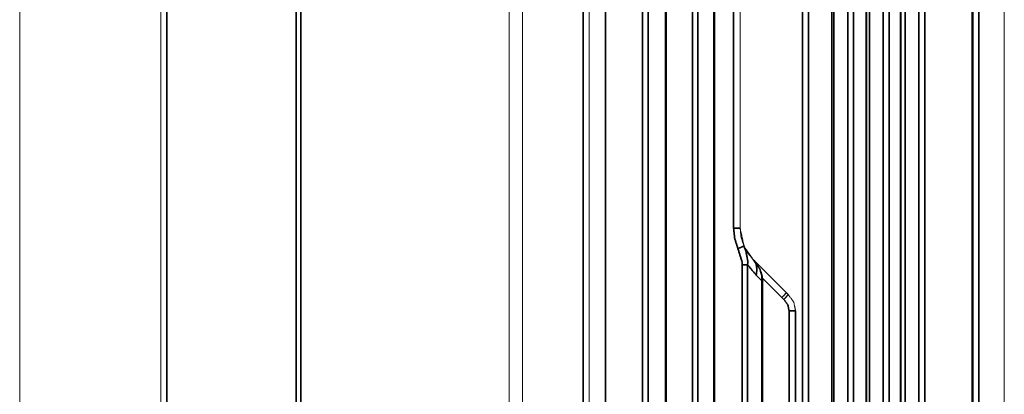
# Model space of a CAD drawing. Header units: millimetres. Extents: x 4 to 836, y 5 to 589.
# Tile 8 of 145: x 69 to 113, y 285 to 301. Entities that reach past the tile are written whole.
import ezdxf

# ---------------------------------------------------------------- set-up
doc = ezdxf.new("R2010")
doc.units = ezdxf.units.MM
doc.layers.add('1', color=7, linetype='Continuous', true_color=0xffffff)

msp = doc.modelspace()

# ---------------------------------------------------------------- linework, layer by layer
at = {"layer": '1', "color": 251, "linetype": 'Continuous', "lineweight": 18}
msp.add_line((68.557, 239.775), (68.557, 354.225), dxfattribs=at)
at = {"layer": '1', "color": 143, "linetype": 'Continuous', "lineweight": 35}
for p, q in [((111.463, 254.94), (111.463, 339.06)), ((81.008, 255.337), (81.008, 338.663)), ((81.218, 338.667), (81.218, 255.333)), ((111.757, 338.534), (111.757, 255.466)), ((75.179, 332.242), (75.179, 261.758)), ((94.937, 316.327), (94.937, 277.661)), ((108.439, 315.38), (108.439, 278.62)), ((109.057, 278.611), (109.057, 315.389)), ((109.32, 315.389), (109.32, 278.611)), ((93.931, 278.962), (93.931, 315.038)), ((96.616, 278.883), (96.616, 315.117)), ((96.862, 315.117), (96.862, 278.883)), ((97.652, 278.916), (97.652, 315.084)), ((98.858, 278.977), (98.858, 315.023)), ((99.104, 315.023), (99.104, 278.977)), ((99.821, 279.007), (99.821, 314.993)), ((108.238, 279.357), (108.238, 314.643)), ((106.837, 313.907), (106.837, 280.093)), ((107.454, 280.084), (107.454, 313.916)), ((107.717, 313.916), (107.717, 280.084)), ((106.685, 280.784), (106.685, 313.216)), ((105.235, 312.434), (105.235, 281.566)), ((105.852, 281.557), (105.852, 312.443)), ((106.115, 312.443), (106.115, 281.557)), ((105.133, 282.212), (105.133, 311.788)), ((100.715, 292.078), (100.715, 301.922)), ((101.1, 278.955), (101.1, 290.43)), ((101.346, 290.43), (101.346, 278.955)), ((101.99, 289.698), (101.732, 289.957)), ((101.99, 278.74), (101.99, 289.698)), ((102.888, 288.952), (102.018, 289.822)), ((102.981, 288.864), (102.888, 288.952)), ((103.215, 265.284), (103.215, 288.345)), ((103.507, 288.346), (103.507, 265.284)), ((103.507, 288.345), (103.507, 288.346))]:
    msp.add_line(p, q, dxfattribs=at)
at = {"layer": '1', "color": 143, "linetype": 'Continuous', "lineweight": 18}
for p, q in [((111.507, 339.06), (111.507, 254.94)), ((74.907, 261.758), (74.907, 332.242)), ((94.207, 315.038), (94.207, 278.962)), ((101.007, 301.922), (101.007, 292.078)), ((101.593, 290.664), (101.622, 290.635)), ((101.593, 290.664), (103.093, 289.164)), ((103.093, 289.164), (103.173, 289.088)), ((103.507, 288.342), (103.507, 288.345)), ((103.507, 288.342), (103.507, 248.277))]:
    msp.add_line(p, q, dxfattribs=at)
for points, knots in [([(90.607, 344.437), (90.607, 338.185), (90.607, 297), (90.607, 277.97), (90.607, 253.761), (90.607, 249.563)], [0, 0, 0.065898, 0.5, 0.700584, 0.955755, 1, 1]), ([(101.593, 290.664), (101.194, 291.233), (101.007, 292.078)], [0, 0, 0.445348, 1, 1]), ([(101.007, 292.078), (101.05, 291.666), (101.177, 291.271)], [0, 0, 0.499991, 1, 1]), ([(101.177, 291.271), (101.355, 290.95), (101.593, 290.664)], [0, 0, 0.453698, 1, 1]), ([(102.03, 289.698), (102.007, 289.928), (102.003, 289.961), (101.994, 289.984), (101.973, 290.05), (101.9, 290.242), (101.622, 290.635)], [0, 0, 0.22098, 0.25294, 0.276711, 0.342986, 0.539369, 1, 1]), ([(103.173, 289.088), (103.426, 288.736), (103.507, 288.345)], [0, 0, 0.520271, 1, 1])]:
    msp.add_open_spline(points, degree=1, knots=knots, dxfattribs=at)
for points in [[(112.907, 255.668), (112.907, 338.332)], [(91.207, 277.97), (91.207, 316.03)], [(97.692, 278.916), (97.692, 315.084)], [(99.861, 279.007), (99.861, 314.993)], [(108.263, 279.357), (108.263, 314.643)], [(106.71, 280.784), (106.71, 313.216)], [(105.158, 282.212), (105.158, 311.788)], [(102.03, 278.74), (102.03, 289.698)]]:
    msp.add_open_spline(points, degree=1, dxfattribs=at)
at = {"layer": '1', "color": 92, "linetype": 'Continuous', "lineweight": 18}
msp.add_open_spline([(91.207, 260.621), (91.207, 264), (91.207, 311.275), (91.207, 333.379)], degree=1, knots=[0, 0, 0.046438, 0.6962, 1, 1], dxfattribs=at)
at = {"layer": '1', "color": 143, "linetype": 'Continuous', "lineweight": 35}
for points, knots in [([(103.82, 278.942), (103.82, 284.809), (103.82, 297), (103.82, 309.191), (103.82, 315.058)], [0, 0, 0.162438, 0.5, 0.837562, 1, 1]), ([(104.083, 315.287), (104.083, 303.096), (104.083, 290.904), (104.083, 278.713)], [0, 0, 0.333333, 0.666667, 1, 1]), ([(100.91, 291.15), (100.764, 291.604), (100.715, 292.078)], [0, 0, 0.500007, 1, 1]), ([(101.007, 292.078), (100.985, 292.078), (100.922, 292.078), (100.827, 292.078), (100.715, 292.078)], [0, 0, 0.249999, 0.499998, 0.75, 1, 1]), ([(101.177, 291.271), (101.157, 291.261), (101.1, 291.235), (101.013, 291.196), (100.91, 291.15)], [0, 0, 0.250006, 0.499999, 0.749998, 1, 1]), ([(101.1, 290.43), (101.091, 290.571), (100.91, 291.15)], [0, 0, 0.188378, 1, 1]), ([(101.177, 291.271), (101.27, 291.026), (101.349, 290.605), (101.346, 290.43)], [0, 0, 0.304682, 0.799169, 1, 1]), ([(101.593, 290.664), (101.72, 290.47), (101.768, 290.226), (101.732, 289.957)], [0, 0, 0.333333, 0.666666, 1, 1]), ([(101.99, 289.698), (101.978, 289.956), (101.893, 290.24), (101.622, 290.635)], [0, 0, 0.248451, 0.534722, 1, 1]), ([(101.346, 290.43), (101.3, 290.43), (101.241, 290.43), (101.196, 290.43), (101.1, 290.43)], [0, 0, 0.249884, 0.49979, 0.666619, 1, 1]), ([(101.732, 289.957), (101.376, 290.386), (101.346, 290.43)], [0, 0, 0.918321, 1, 1]), ([(102.03, 289.698), (102.033, 289.698), (101.99, 289.698)], [0, 0, 0.251721, 1, 1]), ([(103.093, 289.164), (103.078, 289.147), (103.035, 289.101), (102.968, 289.032), (102.888, 288.952)], [0, 0, 0.250001, 0.500001, 0.75, 1, 1]), ([(103.173, 289.088), (103.16, 289.07), (103.119, 289.021), (103.056, 288.949), (102.981, 288.864)], [0, 0, 0.249998, 0.500001, 0.749998, 1, 1]), ([(103.215, 288.345), (103.158, 288.618), (102.981, 288.864)], [0, 0, 0.478939, 1, 1]), ([(103.215, 288.345), (103.327, 288.345), (103.421, 288.346), (103.484, 288.346), (103.485, 288.346), (103.507, 288.346)], [0, 0, 0.249985, 0.499972, 0.749976, 0.752047, 1, 1])]:
    msp.add_open_spline(points, degree=1, knots=knots, dxfattribs=at)

doc.saveas('drawing.dxf')
